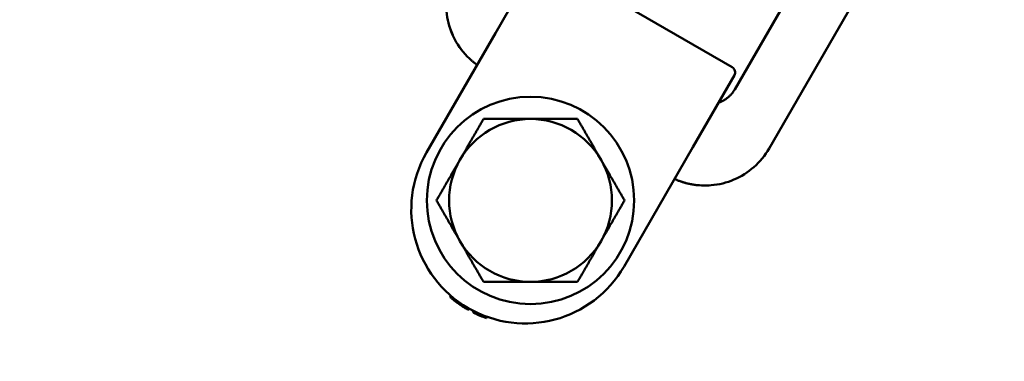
# Model space of a CAD drawing. Header units: millimetres. Extents: x -428974 to 63075, y -12164 to 49045.
# Tile 117 of 131: x 52561 to 52893, y 38168 to 38283. Entities that reach past the tile are written whole.
import ezdxf

# ---------------------------------------------------------------- set-up
doc = ezdxf.new("R2010")
doc.units = ezdxf.units.MM
doc.header["$LTSCALE"] = 75
doc.layers.add('Dimension (ISO)', color=7, linetype='Continuous', lineweight=25)
doc.layers.add('Visible (ISO)', color=7, linetype='Continuous', lineweight=50)
doc.styles.add('Note Text (ISO)', font='tahoma.ttf')
doc.dimstyles.new('Default (ISO)', dxfattribs={"dimscale": 75, "dimtxt": 2, "dimasz": 2.5, "dimexe": 3.175, "dimexo": 0, "dimgap": 0.762, "dimtad": 1, "dimrnd": 1e-08, "dimtxsty": 'Note Text (ISO)', "dimcen": 0.09, "dimdle": 10, "dimclrd": 256, "dimclre": 256, "dimclrt": 256, "dimazin": 2, "dimtfac": 1, "dimtmove": 0, "dimatfit": 3, "dimfxl": 1, "dimtolj": 1, "dimtzin": 0, "dimlwd": -1, "dimlwe": -1, "dimarcsym": 0})

# ---------------------------------------------------------------- blocks, each defined once
blk = doc.blocks.new('*D14')
at = {"layer": 'Defpoints', "color": 0, "transparency": 16777216}
for p in [(50802.79, 38122.33), (56303.7, 35383.53)]:
    blk.add_point(p, dxfattribs=at)
at = {"layer": 'Dimension (ISO)', "transparency": 16777216}
for p, q in [((50802.79, 38122.33), (44408.31, 41306.03)), ((56135.85, 35467.1), (50970.64, 38038.76))]:
    blk.add_line(p, q, dxfattribs=at)
for points in [[(50984.57, 38066.74), (50956.71, 38010.79), (50802.79, 38122.33)], [(56149.78, 35495.07), (56121.93, 35439.13), (56303.7, 35383.53)]]:
    blk.add_solid(points, dxfattribs=at)
at = {"layer": 'Dimension (ISO)', "transparency": 16777216, "insert": (44687.65, 41738.85), "char_height": 150, "attachment_point": 1, "rotation": 333.5321, "style": 'Note Text (ISO)'}
blk.add_mtext('\\A1;\\fTahoma|b0|i0;\\H149.0446;∅6145\\P\\fTahoma|b0|i0;\\H149.0446;Diameter difference between conical tower flanges is up to Ø2000mm ', dxfattribs=at)
blk = doc.blocks.new('*D15')
at = {"layer": 'Defpoints', "color": 0, "transparency": 16777216}
for p in [(51553.26, 37296.37), (55553.23, 36209.5)]:
    blk.add_point(p, dxfattribs=at)
at = {"layer": 'Dimension (ISO)', "transparency": 16777216}
for p, q in [((51553.26, 37296.37), (43616.06, 39453.06)), ((55372.29, 36258.66), (51734.2, 37247.2))]:
    blk.add_line(p, q, dxfattribs=at)
for points in [[(51742.4, 37277.36), (51726.01, 37217.05), (51553.26, 37296.37)], [(55380.49, 36288.82), (55364.1, 36228.5), (55553.23, 36209.5)]]:
    blk.add_solid(points, dxfattribs=at)
at = {"layer": 'Dimension (ISO)', "transparency": 16777216, "insert": (43805.45, 39932.13), "char_height": 150, "attachment_point": 1, "rotation": 344.7986, "style": 'Note Text (ISO)'}
blk.add_mtext('\\A1;\\fTahoma|b0|i0;\\H149.0446;∅4145\\P\\fTahoma|b0|i0;\\H149.0446;Diameter difference between conical tower flanges is up to Ø2000mm', dxfattribs=at)

msp = doc.modelspace()

# ---------------------------------------------------------------- linework, layer by layer
at = {"layer": 'Visible (ISO)'}
for p, q in [((52858.8995, 38357.9959), (52802.236, 38259.8518)), ((52878.0066, 38351.0903), (52813.8065, 38239.8925)), ((52721.4052, 38278.8488), (52735.4052, 38303.0975)), ((52801.3571, 38267.3296), (52738.1373, 38303.8296)), ((52721.4052, 38278.8488), (52698.1552, 38238.5786)), ((52802.0892, 38264.5975), (52788.0892, 38240.3488)), ((52764.8392, 38200.0786), (52788.0892, 38240.3488)), ((52706.3788, 38190.1513), (52706.1244, 38189.7107)), ((52706.5398, 38190.0135), (52706.2857, 38189.5733)), ((52706.8636, 38189.7409), (52706.6099, 38189.3016)), ((52707.3536, 38189.3397), (52707.1007, 38188.9015)), ((52708.182, 38188.6912), (52707.93, 38188.2547)), ((52709.0249, 38188.0677), (52708.7736, 38187.6326)), ((52709.7095, 38187.5868), (52709.4587, 38187.1525)), ((52710.578, 38187.0078), (52710.3277, 38186.5742)), ((52711.4607, 38186.4533), (52711.2106, 38186.0202)), ((52711.9971, 38186.1323), (52711.747, 38185.6993)), ((52712.3575, 38185.9232), (52712.1075, 38185.4902)), ((52712.5385, 38185.8202), (52712.2885, 38185.3871)), ((52714.0072, 38185.0307), (52713.7569, 38184.5971)), ((52715.5121, 38184.304), (52715.261, 38183.869)), ((52716.4713, 38183.8819), (52716.2194, 38183.4456)), ((52718.6323, 38183.0416), (52718.3781, 38182.6014))]:
    msp.add_line(p, q, dxfattribs=at)
msp.add_circle((52733.2472, 38222.3597), 35, dxfattribs=at)
for centre, radius, start, end in [((52800.3571, 38265.5975), 2, 329.999988, 60), ((52733.2472, 38222.3597), 27.5, 90, 150), ((52733.2472, 38222.3597), 27.5, 30, 90), ((52731.4972, 38219.3286), 38.5, 150, 330), ((52733.2472, 38222.3597), 27.5, 150, 210), ((52733.2472, 38222.3597), 27.5, 330, 30), ((52733.2472, 38222.3597), 27.5, 210, 270), ((52733.2472, 38222.3597), 27.5, 270, 330), ((52731.4972, 38219.3286), 39, 234.362502, 235.591514), ((52731.4972, 38219.3286), 39, 242.942769, 245.397995), ((52731.4972, 38219.3286), 39, 245.397995, 246.937286), ((52731.4972, 38219.3286), 39, 246.937286, 250.343174)]:
    msp.add_arc(centre, radius, start, end, dxfattribs=at)
for centre, major_axis, ratio, start_param, end_param in [((52852.4289, 38429.1721), (-140.5913, -243.5114), 0.36469186, 6.21513692, 6.21717312), ((52852.7958, 38429.7742), (-140.9445, -244.1231), 0.36469175, 6.21717569, 6.22123708), ((52750.9925, 38253.2575), (-39.063, -67.6591), 0.69962484, 6.16474916, 6.17625675), ((52738.5853, 38231.6619), (-26.6117, -46.0929), 0.85265343, 6.15310945, 6.17622583), ((52732.2937, 38220.7125), (-20.2983, -35.1577), 0.97977071, 6.16042361, 6.18677114), ((52732.3054, 38220.7293), (-20.3086, -35.1755), 0.97977071, 6.20779372, 6.23402079), ((52738.8034, 38231.9845), (-26.8067, -46.4306), 0.85265347, 6.24039242, 6.26319093), ((52751.8281, 38254.543), (-39.831, -68.9893), 0.69962484, 6.26677793, 6.27799272), ((52858.6118, 38439.4976), (-146.6146, -253.9439), 0.36469191, 6.28047843, 6.28437476), ((52858.6105, 38439.4954), (-146.6133, -253.9417), 0.364692, 0.00118947, 0.00313765)]:
    msp.add_ellipse(centre, major_axis=major_axis, ratio=ratio, start_param=start_param, end_param=end_param, dxfattribs=at)
for points, knots in [([(52713.345, 38269.5731), (52711.31, 38271.3527), (52709.5452, 38273.4939), (52706.8531, 38278.1263), (52705.8776, 38280.6678), (52704.7886, 38285.8657), (52704.662, 38288.5868), (52705.264, 38293.8638), (52705.9996, 38296.4853), (52707.4301, 38299.5755), (52707.7763, 38300.2428), (52708.1514, 38300.8925)], [0, 0, 0, 0, 0.81125953, 0.81125953, 1.60786351, 1.60786351, 2.40482268, 2.40482268, 3.2013242, 3.2013242, 3.4263924, 3.4263924, 3.4263924, 3.4263924]), ([(52707.0098, 38278.1242), (52706.6718, 38278.873), (52706.371, 38279.6372), (52705.953, 38280.878), (52705.8097, 38281.3502), (52705.6803, 38281.8271)], [0.566082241, 0.566082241, 0.566082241, 0.566082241, 0.811267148, 0.811267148, 0.958962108, 0.958962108, 0.958962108, 0.958962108]), ([(52713.345, 38269.5731), (52713.4415, 38269.4888), (52713.5387, 38269.4051), (52713.9216, 38269.0805), (52714.2124, 38268.845), (52714.7358, 38268.4403), (52714.9661, 38268.2684), (52715.1996, 38268.1004)], [0.8759244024, 0.8759244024, 0.8759244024, 0.8759244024, 0.8857575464, 0.8857575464, 0.9144046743, 0.9144046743, 0.9363771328, 0.9363771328, 0.9363771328, 0.9363771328]), ([(52802.236, 38259.8518), (52802.1794, 38259.7537), (52802.121, 38259.6565), (52802.0609, 38259.5601), (52801.9875, 38259.4425), (52801.9116, 38259.3261), (52801.8331, 38259.2112), (52801.7511, 38259.0913), (52801.6664, 38258.9729), (52801.579, 38258.8562), (52801.4888, 38258.7358), (52801.3958, 38258.6172), (52801.2999, 38258.5006), (52801.2709, 38258.4654), (52801.2418, 38258.4304), (52801.2123, 38258.3956), (52801.1414, 38258.3117), (52801.069, 38258.2289), (52800.9952, 38258.1473), (52800.8881, 38258.0287), (52800.7779, 38257.9124), (52800.6647, 38257.7987), (52800.5511, 38257.6845), (52800.4344, 38257.5728), (52800.3148, 38257.4637), (52800.198, 38257.3571), (52800.0782, 38257.2529), (52799.9557, 38257.1514), (52799.9458, 38257.1432), (52799.9359, 38257.1351), (52799.926, 38257.1269), (52799.8155, 38257.0361), (52799.7023, 38256.947), (52799.5865, 38256.8599), (52799.4621, 38256.7663), (52799.3347, 38256.6751), (52799.2043, 38256.5863), (52799.0747, 38256.498), (52798.9422, 38256.4122), (52798.8068, 38256.3291), (52798.6724, 38256.2466), (52798.5351, 38256.1668), (52798.3951, 38256.0898), (52798.2568, 38256.0136), (52798.1157, 38255.9403), (52797.972, 38255.87), (52797.8304, 38255.8007), (52797.6863, 38255.7343), (52797.5398, 38255.671), (52797.3949, 38255.6085), (52797.2477, 38255.549), (52797.0983, 38255.4927), (52797.0752, 38255.4841), (52797.0521, 38255.4755), (52797.0289, 38255.4669), (52796.9505, 38255.4381), (52796.8714, 38255.4101), (52796.7918, 38255.3831), (52796.7825, 38255.3799), (52796.7731, 38255.3767), (52796.7637, 38255.3736)], [0, 0, 0, 0, 0.024013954, 0.024013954, 0.024013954, 0.053324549, 0.053324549, 0.053324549, 0.083918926, 0.083918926, 0.083918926, 0.115477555, 0.115477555, 0.115477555, 0.125, 0.125, 0.125, 0.147935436, 0.147935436, 0.147935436, 0.181246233, 0.181246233, 0.181246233, 0.214691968, 0.214691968, 0.214691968, 0.247368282, 0.247368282, 0.247368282, 0.25, 0.25, 0.25, 0.279357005, 0.279357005, 0.279357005, 0.310867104, 0.310867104, 0.310867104, 0.342173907, 0.342173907, 0.342173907, 0.373244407, 0.373244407, 0.373244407, 0.403952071, 0.403952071, 0.403952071, 0.434216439, 0.434216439, 0.434216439, 0.464130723, 0.464130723, 0.464130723, 0.46875, 0.46875, 0.46875, 0.484375, 0.484375, 0.484375, 0.486211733, 0.486211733, 0.486211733, 0.486211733]), ([(52813.8065, 38239.8925), (52812.4558, 38237.553), (52810.6984, 38235.4081), (52806.6791, 38231.8715), (52804.3772, 38230.4227), (52799.4938, 38228.3467), (52796.8514, 38227.6944), (52791.56, 38227.2589), (52788.8453, 38227.4708), (52785.5298, 38228.2747), (52784.8021, 38228.4865), (52784.0863, 38228.7307)], [0, 0, 0, 0, 0.81042864, 0.81042864, 1.60618627, 1.60618627, 2.40260374, 2.40260374, 3.19944356, 3.19944356, 3.4264132, 3.4264132, 3.4264132, 3.4264132]), ([(52813.8065, 38239.8925), (52812.4558, 38237.553), (52810.6984, 38235.4081), (52806.6791, 38231.8715), (52804.3772, 38230.4227), (52799.4938, 38228.3467), (52796.8514, 38227.6944), (52792.4714, 38227.3339), (52790.7119, 38227.3736), (52788.9851, 38227.5944)], [0, 0, 0, 0, 0.81042864, 0.81042864, 1.60618627, 1.60618627, 2.40260374, 2.40260374, 2.92503598, 2.92503598, 2.92503598, 2.92503598]), ([(52781.8836, 38229.6004), (52782.1458, 38229.4822), (52782.4099, 38229.3686), (52782.7743, 38229.2193), (52782.8732, 38229.1795), (52783.1622, 38229.0653), (52783.3529, 38228.9927), (52783.6038, 38228.9007), (52783.6996, 38228.8659), (52783.7956, 38228.8318), (52783.9279, 38228.7851), (52784.0262, 38228.751), (52784.341, 38228.6442), (52784.5635, 38228.5721), (52785.1431, 38228.3934), (52785.503, 38228.291), (52786.2271, 38228.1028), (52786.5913, 38228.0167), (52787.1909, 38227.8893), (52787.4239, 38227.8433), (52787.7925, 38227.7758), (52787.927, 38227.7524), (52788.1323, 38227.7183), (52788.2027, 38227.7069), (52788.3763, 38227.6796), (52788.4796, 38227.664), (52788.6349, 38227.6416), (52788.7127, 38227.6306), (52788.7906, 38227.62), (52788.8425, 38227.613), (52788.8667, 38227.6098), (52788.9248, 38227.6022), (52788.955, 38227.5982), (52788.9851, 38227.5944)], [0.063613, 0.063613, 0.063613, 0.063613, 0.085585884, 0.085585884, 0.09375, 0.09375, 0.109375, 0.109375, 0.114239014, 0.1171875, 0.1171875, 0.125, 0.125, 0.143264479, 0.143264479, 0.17219459, 0.17219459, 0.200776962, 0.200776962, 0.21875, 0.21875, 0.229025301, 0.229025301, 0.234375, 0.234375, 0.2421875, 0.2421875, 0.24609375, 0.248046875, 0.248046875, 0.25, 0.25, 0.252120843, 0.252120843, 0.252120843, 0.252120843])]:
    msp.add_open_spline(points, degree=3, knots=knots, dxfattribs=at)
msp.add_open_spline([(52709.9116, 38273.2475), (52709.5983, 38273.659), (52709.2973, 38274.0814), (52709.0094, 38274.5136)], degree=3, dxfattribs=at)
for points, weights in [([(52709.4315, 38236.1097), (52713.1158, 38242.4911), (52717.3701, 38249.8597)], [2.77905619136, 2.77905619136, 2.57952893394]), ([(52717.3701, 38249.8597), (52725.8786, 38249.8597), (52733.2472, 38249.8597)], [2.57952893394, 2.77905619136, 2.77905619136]), ([(52733.2472, 38249.8597), (52740.6158, 38249.8597), (52749.1243, 38249.8597)], [2.77905619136, 2.77905619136, 2.57952893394]), ([(52749.1243, 38249.8597), (52753.3786, 38242.4911), (52757.0629, 38236.1097)], [2.57952893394, 2.77905619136, 2.77905619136]), ([(52701.4929, 38222.3597), (52705.7472, 38229.7283), (52709.4315, 38236.1097)], [2.57952893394, 2.77905619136, 2.77905619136]), ([(52757.0629, 38236.1097), (52760.7472, 38229.7283), (52765.0015, 38222.3597)], [2.77905619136, 2.77905619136, 2.57952893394]), ([(52709.4315, 38208.6097), (52705.7472, 38214.9911), (52701.4929, 38222.3597)], [2.77905619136, 2.77905619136, 2.57952893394]), ([(52765.0015, 38222.3597), (52760.7472, 38214.9911), (52757.0629, 38208.6097)], [2.57952893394, 2.77905619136, 2.77905619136]), ([(52717.3701, 38194.8597), (52713.1158, 38202.2283), (52709.4315, 38208.6097)], [2.57952893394, 2.77905619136, 2.77905619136]), ([(52757.0629, 38208.6097), (52753.3786, 38202.2283), (52749.1243, 38194.8597)], [2.77905619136, 2.77905619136, 2.57952893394]), ([(52733.2472, 38194.8597), (52725.8786, 38194.8597), (52717.3701, 38194.8597)], [2.77905619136, 2.77905619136, 2.57952893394]), ([(52749.1243, 38194.8597), (52740.6158, 38194.8597), (52733.2472, 38194.8597)], [2.57952893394, 2.77905619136, 2.77905619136])]:
    msp.add_rational_spline(points, weights, degree=2, dxfattribs=at)

# ---------------------------------------------------------------- dimensions: what is measured, and where the dimension line sits
at = {"layer": 'Dimension (ISO)'}
for p1, p2, text, picture, middle in [((56303.7016, 35383.5317), (50802.7928, 38122.3322), '\\fTahoma|b0|i0;\\H149.0446;<>\\P\\fTahoma|b0|i0;\\H149.0446;Diameter difference between conical tower flanges is up to Ø2000mm ', '*D14', (47279.8454, 39876.3424)), ((55553.2307, 36209.4965), (51553.2637, 37296.3674), '\\fTahoma|b0|i0;\\H149.0446;<>\\P\\fTahoma|b0|i0;\\H149.0446;Diameter difference between conical tower flanges is up to Ø2000mm', '*D15', (46711.5791, 38611.9499))]:
    dim = msp.add_diameter_dim_2p(p1=p1, p2=p2, text=text, dimstyle='Default (ISO)', override={"dimgap": 0.762, "dimdec": 2, "dimlfac": 1, "dimtol": 0, "dimlim": 0, "dimtp": 0, "dimtm": 0, "dimtdec": 2, "dimatfit": 2, "dimtvp": -0.25}, dxfattribs=at)
    dim.commit()
    dim.dimension.update_dxf_attribs({"geometry": picture, "text_midpoint": middle, "dimtype": 163})

doc.saveas('drawing.dxf')
